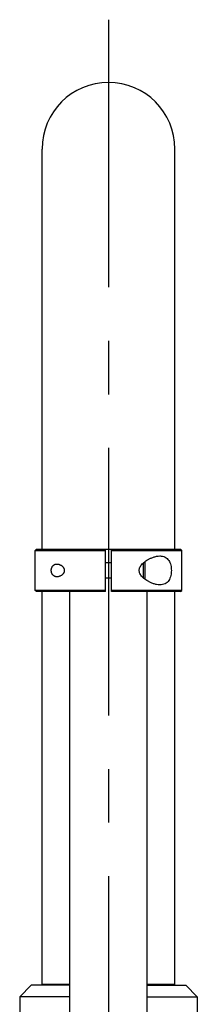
# Model space of a CAD drawing. Extents: x 0 to 3364, y 0 to 2376.
# Tile 8 of 83: x 449 to 495, y 1287 to 1542. Entities that reach past the tile are written whole.
import ezdxf

# ---------------------------------------------------------------- set-up
doc = ezdxf.new("R2010")
doc.units = 0
doc.header["$LTSCALE"] = 185.02
doc.linetypes.add('CENTER', pattern=[0.6, 0.375, -0.075, 0.075, -0.075])
doc.layers.get('0').update_dxf_attribs({"linetype": 'CONTINUOUS'})
doc.layers.add('DEFAULT_1', color=7, linetype='CENTER')

msp = doc.modelspace()

# ---------------------------------------------------------------- linework, layer by layer
at = {"color": 7, "linetype": 'CONTINUOUS'}
for p, q in [((455.0385, 1405.1181), (455.0385, 1508.8681)), ((489.5385, 1405.1181), (489.5385, 1508.8681)), ((453.2885, 1404.8181), (453.5885, 1405.1181)), ((453.2885, 1394.4181), (453.2885, 1404.8181)), ((453.2885, 1404.8181), (471.5385, 1404.8181)), ((453.5886, 1405.1181), (490.9885, 1405.1181)), ((471.5385, 1394.1181), (471.5385, 1405.1181)), ((473.0385, 1394.1181), (473.0385, 1405.1181)), ((473.0385, 1404.8181), (491.2885, 1404.8181)), ((491.2885, 1404.8181), (490.9885, 1405.1181)), ((491.2885, 1394.4181), (491.2885, 1404.8181)), ((473.0385, 1401.6181), (471.5385, 1401.6181)), ((481.3885, 1397.63), (481.3885, 1401.6062)), ((481.7885, 1397.3091), (481.7885, 1401.9272)), ((473.0385, 1397.6181), (471.5385, 1397.6181)), ((453.5885, 1394.1181), (453.2885, 1394.4181)), ((471.5385, 1394.4181), (453.2885, 1394.4181)), ((471.5385, 1394.1181), (453.5886, 1394.1181)), ((455.0385, 1292.1181), (455.0385, 1394.1181)), ((462.2885, 1239.1181), (462.2885, 1394.1181)), ((491.2885, 1394.4181), (473.0385, 1394.4181)), ((490.9885, 1394.1181), (473.0385, 1394.1181)), ((482.2885, 1239.1181), (482.2885, 1394.1181)), ((489.5385, 1292.1181), (489.5385, 1394.1181)), ((490.9885, 1394.1181), (491.2885, 1394.4181)), ((452.2385, 1292.1181), (449.2385, 1289.1181)), ((462.2885, 1292.1181), (452.2385, 1292.1181)), ((455.0385, 1292.3681), (462.2885, 1292.3681)), ((482.2885, 1292.3681), (489.5385, 1292.3681)), ((482.2885, 1292.1181), (492.3385, 1292.1181)), ((492.3385, 1292.1181), (495.3385, 1289.1181)), ((449.2385, 1289.1181), (449.2385, 1272.1181)), ((462.2885, 1289.1181), (449.2385, 1289.1181)), ((482.2885, 1289.1181), (495.3385, 1289.1181)), ((495.3385, 1289.1181), (495.3385, 1272.1181))]:
    msp.add_line(p, q, dxfattribs=at)
msp.add_arc((472.2885, 1508.8681), 17.25, 0, 180, dxfattribs=at)
for points, knots in [([(480.2533, 1399.6181), (480.2533, 1399.7529), (480.2877, 1400.0414), (480.4458, 1400.4732), (480.7095, 1400.9012), (481.0621, 1401.3134), (481.4916, 1401.708), (481.9946, 1402.0856), (482.5696, 1402.4439), (483.2214, 1402.7778), (483.9562, 1403.0732), (484.7521, 1403.2938), (485.3336, 1403.3652), (485.6335, 1403.3681), (485.6575, 1403.3681)], [0, 0, 0, 0, 0.05726415, 0.12221706, 0.19392029, 0.26977236, 0.35209959, 0.44135054, 0.53670675, 0.63974002, 0.75223749, 0.87276088, 0.9898151, 1, 1, 1, 1]), ([(485.6575, 1403.3681), (485.8834, 1403.3682), (486.3384, 1403.3283), (486.9797, 1403.1115), (487.5236, 1402.7316), (487.9433, 1402.2294), (488.2513, 1401.634), (488.458, 1400.9752), (488.5722, 1400.2951), (488.5961, 1399.8399), (488.5961, 1399.6181)], [0, 0, 0, 0, 0.12590296, 0.25343835, 0.37361738, 0.49178793, 0.61562241, 0.74585685, 0.87608681, 1, 1, 1, 1]), ([(457.4367, 1399.6181), (457.4367, 1399.6669), (457.4402, 1399.7647), (457.4558, 1399.9107), (457.4821, 1400.0556), (457.5195, 1400.1987), (457.5683, 1400.3392), (457.6294, 1400.4762), (457.7035, 1400.6087), (457.7916, 1400.7353), (457.8943, 1400.8539), (458.0124, 1400.9626), (458.1465, 1401.059), (458.297, 1401.1407), (458.4636, 1401.2049), (458.6459, 1401.2491), (458.7997, 1401.2659), (458.892, 1401.2681), (458.9185, 1401.2681)], [0, 0, 0, 0, 0.05894331, 0.11811201, 0.17728362, 0.23684318, 0.29664001, 0.35682998, 0.41789609, 0.47979817, 0.5428808, 0.60715329, 0.67332049, 0.74194583, 0.81351344, 0.88856107, 0.96795213, 1, 1, 1, 1]), ([(458.9185, 1397.9681), (458.8919, 1397.9681), (458.7996, 1397.9703), (458.6458, 1397.9872), (458.4635, 1398.0313), (458.2968, 1398.0956), (458.1464, 1398.1773), (458.0123, 1398.2737), (457.8942, 1398.3824), (457.7915, 1398.501), (457.7035, 1398.6276), (457.6294, 1398.7601), (457.5683, 1398.8971), (457.5194, 1399.0375), (457.4821, 1399.1806), (457.4558, 1399.3256), (457.4402, 1399.4716), (457.4367, 1399.5693), (457.4367, 1399.6181)], [0, 0, 0, 0, 0.03211323, 0.11149708, 0.18654272, 0.25810556, 0.32672743, 0.39289185, 0.45715875, 0.52023022, 0.58213098, 0.64319017, 0.7033726, 0.76316109, 0.82271735, 0.88189034, 0.94105237, 1, 1, 1, 1]), ([(458.9185, 1401.2681), (458.9609, 1401.2681), (459.0744, 1401.2639), (459.2593, 1401.2391), (459.4709, 1401.1863), (459.678, 1401.1108), (459.8755, 1401.0151), (460.0583, 1400.903), (460.2223, 1400.779), (460.3646, 1400.648), (460.4844, 1400.5142), (460.5825, 1400.3807), (460.6612, 1400.2489), (460.7224, 1400.1192), (460.768, 1399.9919), (460.7995, 1399.8664), (460.8181, 1399.742), (460.8222, 1399.6592), (460.8222, 1399.6181)], [0, 0, 0, 0, 0.04589785, 0.12304744, 0.20191539, 0.28196214, 0.36171183, 0.43953038, 0.51420005, 0.58430694, 0.64904628, 0.70861844, 0.76373342, 0.81532811, 0.86382841, 0.91025126, 0.9554609, 1, 1, 1, 1]), ([(460.8222, 1399.6181), (460.8222, 1399.5771), (460.8181, 1399.4943), (460.7995, 1399.3699), (460.768, 1399.2444), (460.7224, 1399.117), (460.6612, 1398.9874), (460.5825, 1398.8555), (460.4844, 1398.722), (460.3646, 1398.5883), (460.2223, 1398.4572), (460.0583, 1398.3332), (459.8754, 1398.2211), (459.6778, 1398.1254), (459.4707, 1398.0498), (459.259, 1397.9971), (459.0742, 1397.9724), (458.9608, 1397.9681), (458.9185, 1397.9681)], [0, 0, 0, 0, 0.04452921, 0.08974477, 0.13617722, 0.18466933, 0.23626754, 0.29138487, 0.35095279, 0.41567993, 0.48579501, 0.56048819, 0.63833568, 0.71811142, 0.79818365, 0.87704988, 0.95418173, 1, 1, 1, 1]), ([(485.6576, 1395.8681), (485.6355, 1395.8681), (485.3376, 1395.8707), (484.758, 1395.9412), (483.9617, 1396.1611), (483.2262, 1396.4562), (482.5736, 1396.7901), (481.9979, 1397.1484), (481.4942, 1397.5261), (481.0639, 1397.9209), (480.7106, 1398.3334), (480.4463, 1398.7619), (480.2878, 1399.1943), (480.2533, 1399.4832), (480.2533, 1399.6181)], [0, 0, 0, 0, 0.00936928, 0.1263661, 0.24693089, 0.35953156, 0.46265984, 0.558087, 0.64742494, 0.7298586, 0.8057972, 0.87759455, 0.9426694, 1, 1, 1, 1]), ([(488.5961, 1399.6181), (488.5961, 1399.3967), (488.5723, 1398.9422), (488.4584, 1398.2629), (488.2523, 1397.6046), (487.9449, 1397.0094), (487.5262, 1396.5072), (486.9836, 1396.1268), (486.3415, 1395.9084), (485.8851, 1395.8681), (485.6576, 1395.8681)], [0, 0, 0, 0, 0.12373361, 0.25377811, 0.38389287, 0.50766011, 0.62573194, 0.74577698, 0.87316629, 1, 1, 1, 1])]:
    msp.add_open_spline(points, degree=3, knots=knots, dxfattribs=at)
at = {"layer": 'DEFAULT_1', "color": 7, "linetype": 'CENTER'}
msp.add_line((472.2885, 1542.3912), (472.2885, 820.5476), dxfattribs=at)

doc.saveas('drawing.dxf')
